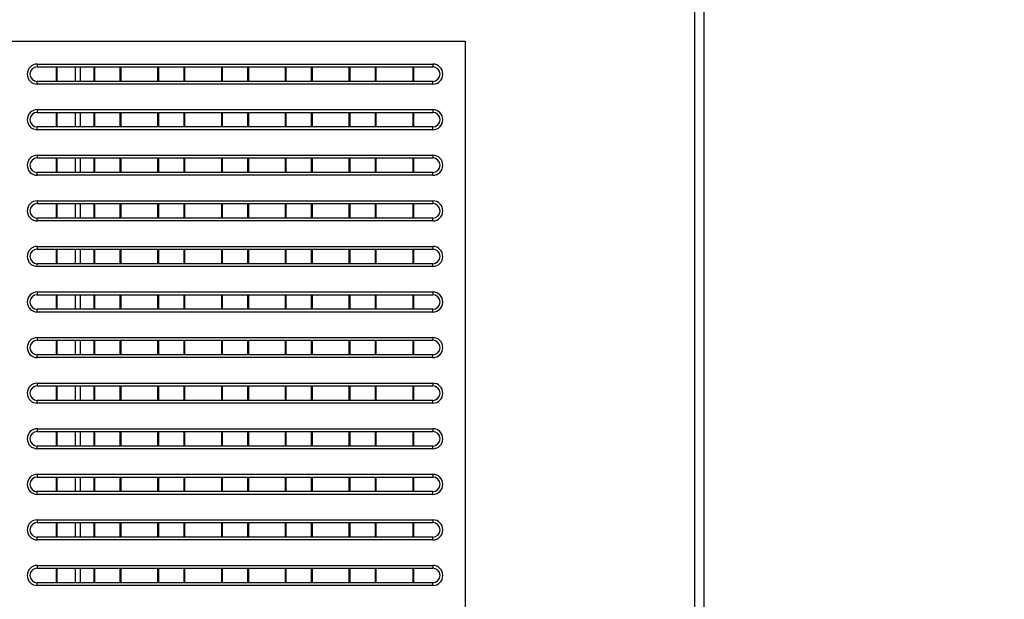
# Model space of a CAD drawing. Header units: millimetres. Extents: x -9020 to -2602, y 1105 to 6065.
# Tile 46 of 80: x -6596 to -6488, y 3132 to 3196. Entities that reach past the tile are written whole.
import ezdxf

# ---------------------------------------------------------------- set-up
doc = ezdxf.new("R2010")
doc.units = ezdxf.units.MM
doc.header["$LTSCALE"] = 65.395
doc.header["$PDSIZE"] = 0.05
doc.layers.get('0').update_dxf_attribs({"linetype": 'CONTINUOUS'})
doc.layers.get('Defpoints').update_dxf_attribs({"linetype": 'CONTINUOUS'})
doc.styles.get("Standard").update_dxf_attribs({"font": 'GOTHIC.TTF', "width": 0.5})
doc.dimstyles.new('ISO-25', dxfattribs={"dimtxt": 2.5, "dimasz": 2.5, "dimexe": 1.25, "dimexo": 0.625, "dimtad": 1, "dimtxsty": 'STANDARD', "dimcen": 2.5, "dimadec": 0, "dimazin": 0, "dimtfac": 1, "dimtmove": 0, "dimatfit": 3, "dimfxl": 1, "dimarcsym": 0})

# ---------------------------------------------------------------- blocks, each defined once
blk = doc.blocks.new('*D17')
at = {"color": 3, "lineweight": -2}
for p, q in [((-6463.8, 3204.35), (-7949.19, 3204.35)), ((-7947.94, 3189.35), (-7947.94, 2637.48)), ((-6463.8, 2622.48), (-7949.19, 2622.48))]:
    blk.add_line(p, q, dxfattribs=at)
at = {"color": 3}
for points in [[(-7945.44, 3189.35), (-7950.44, 3189.35), (-7947.94, 3204.35)], [(-7950.44, 2637.48), (-7945.44, 2637.48), (-7947.94, 2622.48)]]:
    blk.add_solid(points, dxfattribs=at)
at = {"layer": 'Defpoints', "color": 0}
for p in [(-6463.18, 3204.35), (-7947.94, 2622.48), (-6463.18, 2622.48)]:
    blk.add_point(p, dxfattribs=at)
at = {"color": 2, "insert": (-7965.9, 2913.42), "char_height": 20, "attachment_point": 5, "rotation": 90}
blk.add_mtext('582 [22,908]', dxfattribs=at)

msp = doc.modelspace()

# ---------------------------------------------------------------- linework, layer by layer
at = {"color": 7, "linetype": 'Continuous'}
for p, q in [((-6521.03, 3347.95), (-6521.03, 3035.25)), ((-6522.03, 2659.25), (-6522.03, 3202.39)), ((-6594.18, 3191.15), (-6550.78, 3191.15)), ((-6594.18, 3191.15), (-6594.18, 3190.85)), ((-6594.18, 3190.85), (-6550.78, 3190.85)), ((-6592.07, 3189.25), (-6592.07, 3190.85)), ((-6591.98, 3189.25), (-6591.98, 3190.85)), ((-6587.98, 3190.85), (-6587.98, 3189.25)), ((-6587.89, 3190.85), (-6587.89, 3189.25)), ((-6585.07, 3189.25), (-6585.07, 3190.85)), ((-6584.98, 3189.25), (-6584.98, 3190.85)), ((-6580.98, 3190.85), (-6580.98, 3189.25)), ((-6580.89, 3190.85), (-6580.89, 3189.25)), ((-6578.07, 3189.25), (-6578.07, 3190.85)), ((-6577.98, 3189.25), (-6577.98, 3190.85)), ((-6573.98, 3190.85), (-6573.98, 3189.25)), ((-6573.89, 3190.85), (-6573.89, 3189.25)), ((-6571.07, 3189.25), (-6571.07, 3190.85)), ((-6570.98, 3189.25), (-6570.98, 3190.85)), ((-6566.98, 3190.85), (-6566.98, 3189.25)), ((-6566.89, 3190.85), (-6566.89, 3189.25)), ((-6564.07, 3189.25), (-6564.07, 3190.85)), ((-6563.98, 3189.25), (-6563.98, 3190.85)), ((-6559.98, 3190.85), (-6559.98, 3189.25)), ((-6559.89, 3190.85), (-6559.89, 3189.25)), ((-6557.07, 3189.25), (-6557.07, 3190.85)), ((-6556.98, 3189.25), (-6556.98, 3190.85)), ((-6552.98, 3190.85), (-6552.98, 3189.25)), ((-6552.89, 3190.85), (-6552.89, 3189.25)), ((-6550.78, 3191.15), (-6550.78, 3190.85)), ((-6550.78, 3189.25), (-6594.18, 3189.25)), ((-6594.18, 3188.95), (-6594.18, 3189.25)), ((-6550.78, 3188.95), (-6550.78, 3189.25)), ((-6550.78, 3188.95), (-6594.18, 3188.95)), ((-6594.18, 3186.15), (-6550.78, 3186.15)), ((-6594.18, 3186.15), (-6594.18, 3185.85)), ((-6550.78, 3186.15), (-6550.78, 3185.85)), ((-6594.18, 3185.85), (-6550.78, 3185.85)), ((-6592.07, 3184.25), (-6592.07, 3185.85)), ((-6591.98, 3184.25), (-6591.98, 3185.85)), ((-6587.98, 3185.85), (-6587.98, 3184.25)), ((-6587.89, 3185.85), (-6587.89, 3184.25)), ((-6585.07, 3184.25), (-6585.07, 3185.85)), ((-6584.98, 3184.25), (-6584.98, 3185.85)), ((-6580.98, 3185.85), (-6580.98, 3184.25)), ((-6580.89, 3185.85), (-6580.89, 3184.25)), ((-6578.07, 3184.25), (-6578.07, 3185.85)), ((-6577.98, 3184.25), (-6577.98, 3185.85)), ((-6573.98, 3185.85), (-6573.98, 3184.25)), ((-6573.89, 3185.85), (-6573.89, 3184.25)), ((-6571.07, 3184.25), (-6571.07, 3185.85)), ((-6570.98, 3184.25), (-6570.98, 3185.85)), ((-6566.98, 3185.85), (-6566.98, 3184.25)), ((-6566.89, 3185.85), (-6566.89, 3184.25)), ((-6564.07, 3184.25), (-6564.07, 3185.85)), ((-6563.98, 3184.25), (-6563.98, 3185.85)), ((-6559.98, 3185.85), (-6559.98, 3184.25)), ((-6559.89, 3185.85), (-6559.89, 3184.25)), ((-6557.07, 3184.25), (-6557.07, 3185.85)), ((-6556.98, 3184.25), (-6556.98, 3185.85)), ((-6552.98, 3185.85), (-6552.98, 3184.25)), ((-6552.89, 3185.85), (-6552.89, 3184.25)), ((-6550.78, 3184.25), (-6594.18, 3184.25)), ((-6594.18, 3183.95), (-6594.18, 3184.25)), ((-6550.78, 3183.95), (-6594.18, 3183.95)), ((-6550.78, 3183.95), (-6550.78, 3184.25)), ((-6594.18, 3181.15), (-6550.78, 3181.15)), ((-6594.18, 3181.15), (-6594.18, 3180.85)), ((-6594.18, 3180.85), (-6550.78, 3180.85)), ((-6592.07, 3179.25), (-6592.07, 3180.85)), ((-6591.98, 3179.25), (-6591.98, 3180.85)), ((-6587.98, 3180.85), (-6587.98, 3179.25)), ((-6587.89, 3180.85), (-6587.89, 3179.25)), ((-6585.07, 3179.25), (-6585.07, 3180.85)), ((-6584.98, 3179.25), (-6584.98, 3180.85)), ((-6580.98, 3180.85), (-6580.98, 3179.25)), ((-6580.89, 3180.85), (-6580.89, 3179.25)), ((-6578.07, 3179.25), (-6578.07, 3180.85)), ((-6577.98, 3179.25), (-6577.98, 3180.85)), ((-6573.98, 3180.85), (-6573.98, 3179.25)), ((-6573.89, 3180.85), (-6573.89, 3179.25)), ((-6571.07, 3179.25), (-6571.07, 3180.85)), ((-6570.98, 3179.25), (-6570.98, 3180.85)), ((-6566.98, 3180.85), (-6566.98, 3179.25)), ((-6566.89, 3180.85), (-6566.89, 3179.25)), ((-6564.07, 3179.25), (-6564.07, 3180.85)), ((-6563.98, 3179.25), (-6563.98, 3180.85)), ((-6559.98, 3180.85), (-6559.98, 3179.25)), ((-6559.89, 3180.85), (-6559.89, 3179.25)), ((-6557.07, 3179.25), (-6557.07, 3180.85)), ((-6556.98, 3179.25), (-6556.98, 3180.85)), ((-6552.98, 3180.85), (-6552.98, 3179.25)), ((-6552.89, 3180.85), (-6552.89, 3179.25)), ((-6550.78, 3181.15), (-6550.78, 3180.85)), ((-6550.78, 3179.25), (-6594.18, 3179.25)), ((-6594.18, 3178.95), (-6594.18, 3179.25)), ((-6550.78, 3178.95), (-6594.18, 3178.95)), ((-6550.78, 3178.95), (-6550.78, 3179.25)), ((-6594.18, 3176.15), (-6550.78, 3176.15)), ((-6594.18, 3176.15), (-6594.18, 3175.85)), ((-6550.78, 3176.15), (-6550.78, 3175.85)), ((-6594.18, 3175.85), (-6550.78, 3175.85)), ((-6592.07, 3174.25), (-6592.07, 3175.85)), ((-6591.98, 3174.25), (-6591.98, 3175.85)), ((-6587.98, 3175.85), (-6587.98, 3174.25)), ((-6587.89, 3175.85), (-6587.89, 3174.25)), ((-6585.07, 3174.25), (-6585.07, 3175.85)), ((-6584.98, 3174.25), (-6584.98, 3175.85)), ((-6580.98, 3175.85), (-6580.98, 3174.25)), ((-6580.89, 3175.85), (-6580.89, 3174.25)), ((-6578.07, 3174.25), (-6578.07, 3175.85)), ((-6577.98, 3174.25), (-6577.98, 3175.85)), ((-6573.98, 3175.85), (-6573.98, 3174.25)), ((-6573.89, 3175.85), (-6573.89, 3174.25)), ((-6571.07, 3174.25), (-6571.07, 3175.85)), ((-6570.98, 3174.25), (-6570.98, 3175.85)), ((-6566.98, 3175.85), (-6566.98, 3174.25)), ((-6566.89, 3175.85), (-6566.89, 3174.25)), ((-6564.07, 3174.25), (-6564.07, 3175.85)), ((-6563.98, 3174.25), (-6563.98, 3175.85)), ((-6559.98, 3175.85), (-6559.98, 3174.25)), ((-6559.89, 3175.85), (-6559.89, 3174.25)), ((-6557.07, 3174.25), (-6557.07, 3175.85)), ((-6556.98, 3174.25), (-6556.98, 3175.85)), ((-6552.98, 3175.85), (-6552.98, 3174.25)), ((-6552.89, 3175.85), (-6552.89, 3174.25)), ((-6550.78, 3174.25), (-6594.18, 3174.25)), ((-6594.18, 3173.95), (-6594.18, 3174.25)), ((-6550.78, 3173.95), (-6550.78, 3174.25)), ((-6550.78, 3173.95), (-6594.18, 3173.95)), ((-6594.18, 3171.15), (-6550.78, 3171.15)), ((-6594.18, 3171.15), (-6594.18, 3170.85)), ((-6594.18, 3170.85), (-6550.78, 3170.85)), ((-6592.07, 3169.25), (-6592.07, 3170.85)), ((-6591.98, 3169.25), (-6591.98, 3170.85)), ((-6587.98, 3170.85), (-6587.98, 3169.25)), ((-6587.89, 3170.85), (-6587.89, 3169.25)), ((-6585.07, 3169.25), (-6585.07, 3170.85)), ((-6584.98, 3169.25), (-6584.98, 3170.85)), ((-6580.98, 3170.85), (-6580.98, 3169.25)), ((-6580.89, 3170.85), (-6580.89, 3169.25)), ((-6578.07, 3169.25), (-6578.07, 3170.85)), ((-6577.98, 3169.25), (-6577.98, 3170.85)), ((-6573.98, 3170.85), (-6573.98, 3169.25)), ((-6573.89, 3170.85), (-6573.89, 3169.25)), ((-6571.07, 3169.25), (-6571.07, 3170.85)), ((-6570.98, 3169.25), (-6570.98, 3170.85)), ((-6566.98, 3170.85), (-6566.98, 3169.25)), ((-6566.89, 3170.85), (-6566.89, 3169.25)), ((-6564.07, 3169.25), (-6564.07, 3170.85)), ((-6563.98, 3169.25), (-6563.98, 3170.85)), ((-6559.98, 3170.85), (-6559.98, 3169.25)), ((-6559.89, 3170.85), (-6559.89, 3169.25)), ((-6557.07, 3169.25), (-6557.07, 3170.85)), ((-6556.98, 3169.25), (-6556.98, 3170.85)), ((-6552.98, 3170.85), (-6552.98, 3169.25)), ((-6552.89, 3170.85), (-6552.89, 3169.25)), ((-6550.78, 3171.15), (-6550.78, 3170.85)), ((-6550.78, 3169.25), (-6594.18, 3169.25)), ((-6594.18, 3168.95), (-6594.18, 3169.25)), ((-6550.78, 3168.95), (-6594.18, 3168.95)), ((-6550.78, 3168.95), (-6550.78, 3169.25)), ((-6594.18, 3166.15), (-6550.78, 3166.15)), ((-6594.18, 3166.15), (-6594.18, 3165.85)), ((-6594.18, 3165.85), (-6550.78, 3165.85)), ((-6592.07, 3164.25), (-6592.07, 3165.85)), ((-6591.98, 3164.25), (-6591.98, 3165.85)), ((-6587.98, 3165.85), (-6587.98, 3164.25)), ((-6587.89, 3165.85), (-6587.89, 3164.25)), ((-6585.07, 3164.25), (-6585.07, 3165.85)), ((-6584.98, 3164.25), (-6584.98, 3165.85)), ((-6580.98, 3165.85), (-6580.98, 3164.25)), ((-6580.89, 3165.85), (-6580.89, 3164.25)), ((-6578.07, 3164.25), (-6578.07, 3165.85)), ((-6577.98, 3164.25), (-6577.98, 3165.85)), ((-6573.98, 3165.85), (-6573.98, 3164.25)), ((-6573.89, 3165.85), (-6573.89, 3164.25)), ((-6571.07, 3164.25), (-6571.07, 3165.85)), ((-6570.98, 3164.25), (-6570.98, 3165.85)), ((-6566.98, 3165.85), (-6566.98, 3164.25)), ((-6566.89, 3165.85), (-6566.89, 3164.25)), ((-6564.07, 3164.25), (-6564.07, 3165.85)), ((-6563.98, 3164.25), (-6563.98, 3165.85)), ((-6559.98, 3165.85), (-6559.98, 3164.25)), ((-6559.89, 3165.85), (-6559.89, 3164.25)), ((-6557.07, 3164.25), (-6557.07, 3165.85)), ((-6556.98, 3164.25), (-6556.98, 3165.85)), ((-6552.98, 3165.85), (-6552.98, 3164.25)), ((-6552.89, 3165.85), (-6552.89, 3164.25)), ((-6550.78, 3166.15), (-6550.78, 3165.85)), ((-6550.78, 3164.25), (-6594.18, 3164.25)), ((-6594.18, 3163.95), (-6594.18, 3164.25)), ((-6550.78, 3163.95), (-6594.18, 3163.95)), ((-6550.78, 3163.95), (-6550.78, 3164.25)), ((-6594.18, 3161.15), (-6550.78, 3161.15)), ((-6594.18, 3161.15), (-6594.18, 3160.85)), ((-6550.78, 3161.15), (-6550.78, 3160.85)), ((-6594.18, 3160.85), (-6550.78, 3160.85)), ((-6592.07, 3159.25), (-6592.07, 3160.85)), ((-6591.98, 3159.25), (-6591.98, 3160.85)), ((-6587.98, 3160.85), (-6587.98, 3159.25)), ((-6587.89, 3160.85), (-6587.89, 3159.25)), ((-6585.07, 3159.25), (-6585.07, 3160.85)), ((-6584.98, 3159.25), (-6584.98, 3160.85)), ((-6580.98, 3160.85), (-6580.98, 3159.25)), ((-6580.89, 3160.85), (-6580.89, 3159.25)), ((-6578.07, 3159.25), (-6578.07, 3160.85)), ((-6577.98, 3159.25), (-6577.98, 3160.85)), ((-6573.98, 3160.85), (-6573.98, 3159.25)), ((-6573.89, 3160.85), (-6573.89, 3159.25)), ((-6571.07, 3159.25), (-6571.07, 3160.85)), ((-6570.98, 3159.25), (-6570.98, 3160.85)), ((-6566.98, 3160.85), (-6566.98, 3159.25)), ((-6566.89, 3160.85), (-6566.89, 3159.25)), ((-6564.07, 3159.25), (-6564.07, 3160.85)), ((-6563.98, 3159.25), (-6563.98, 3160.85)), ((-6559.98, 3160.85), (-6559.98, 3159.25)), ((-6559.89, 3160.85), (-6559.89, 3159.25)), ((-6557.07, 3159.25), (-6557.07, 3160.85)), ((-6556.98, 3159.25), (-6556.98, 3160.85)), ((-6552.98, 3160.85), (-6552.98, 3159.25)), ((-6552.89, 3160.85), (-6552.89, 3159.25)), ((-6550.78, 3159.25), (-6594.18, 3159.25)), ((-6594.18, 3158.95), (-6594.18, 3159.25)), ((-6550.78, 3158.95), (-6594.18, 3158.95)), ((-6550.78, 3158.95), (-6550.78, 3159.25)), ((-6594.18, 3156.15), (-6550.78, 3156.15)), ((-6594.18, 3156.15), (-6594.18, 3155.85)), ((-6594.18, 3155.85), (-6550.78, 3155.85)), ((-6592.07, 3154.25), (-6592.07, 3155.85)), ((-6591.98, 3154.25), (-6591.98, 3155.85)), ((-6587.98, 3155.85), (-6587.98, 3154.25)), ((-6587.89, 3155.85), (-6587.89, 3154.25)), ((-6585.07, 3154.25), (-6585.07, 3155.85)), ((-6584.98, 3154.25), (-6584.98, 3155.85)), ((-6580.98, 3155.85), (-6580.98, 3154.25)), ((-6580.89, 3155.85), (-6580.89, 3154.25)), ((-6578.07, 3154.25), (-6578.07, 3155.85)), ((-6577.98, 3154.25), (-6577.98, 3155.85)), ((-6573.98, 3155.85), (-6573.98, 3154.25)), ((-6573.89, 3155.85), (-6573.89, 3154.25)), ((-6571.07, 3154.25), (-6571.07, 3155.85)), ((-6570.98, 3154.25), (-6570.98, 3155.85)), ((-6566.98, 3155.85), (-6566.98, 3154.25)), ((-6566.89, 3155.85), (-6566.89, 3154.25)), ((-6564.07, 3154.25), (-6564.07, 3155.85)), ((-6563.98, 3154.25), (-6563.98, 3155.85)), ((-6559.98, 3155.85), (-6559.98, 3154.25)), ((-6559.89, 3155.85), (-6559.89, 3154.25)), ((-6557.07, 3154.25), (-6557.07, 3155.85)), ((-6556.98, 3154.25), (-6556.98, 3155.85)), ((-6552.98, 3155.85), (-6552.98, 3154.25)), ((-6552.89, 3155.85), (-6552.89, 3154.25)), ((-6550.78, 3156.15), (-6550.78, 3155.85)), ((-6550.78, 3154.25), (-6594.18, 3154.25)), ((-6594.18, 3153.95), (-6594.18, 3154.25)), ((-6550.78, 3153.95), (-6594.18, 3153.95)), ((-6550.78, 3153.95), (-6550.78, 3154.25)), ((-6594.18, 3151.15), (-6550.78, 3151.15)), ((-6594.18, 3151.15), (-6594.18, 3150.85)), ((-6594.18, 3150.85), (-6550.78, 3150.85)), ((-6592.07, 3149.25), (-6592.07, 3150.85)), ((-6591.98, 3149.25), (-6591.98, 3150.85)), ((-6587.98, 3150.85), (-6587.98, 3149.25)), ((-6587.89, 3150.85), (-6587.89, 3149.25)), ((-6585.07, 3149.25), (-6585.07, 3150.85)), ((-6584.98, 3149.25), (-6584.98, 3150.85)), ((-6580.98, 3150.85), (-6580.98, 3149.25)), ((-6580.89, 3150.85), (-6580.89, 3149.25)), ((-6578.07, 3149.25), (-6578.07, 3150.85)), ((-6577.98, 3149.25), (-6577.98, 3150.85)), ((-6573.98, 3150.85), (-6573.98, 3149.25)), ((-6573.89, 3150.85), (-6573.89, 3149.25)), ((-6571.07, 3149.25), (-6571.07, 3150.85)), ((-6570.98, 3149.25), (-6570.98, 3150.85)), ((-6566.98, 3150.85), (-6566.98, 3149.25)), ((-6566.89, 3150.85), (-6566.89, 3149.25)), ((-6564.07, 3149.25), (-6564.07, 3150.85)), ((-6563.98, 3149.25), (-6563.98, 3150.85)), ((-6559.98, 3150.85), (-6559.98, 3149.25)), ((-6559.89, 3150.85), (-6559.89, 3149.25)), ((-6557.07, 3149.25), (-6557.07, 3150.85)), ((-6556.98, 3149.25), (-6556.98, 3150.85)), ((-6552.98, 3150.85), (-6552.98, 3149.25)), ((-6552.89, 3150.85), (-6552.89, 3149.25)), ((-6550.78, 3151.15), (-6550.78, 3150.85)), ((-6550.78, 3149.25), (-6594.18, 3149.25)), ((-6594.18, 3148.95), (-6594.18, 3149.25)), ((-6550.78, 3148.95), (-6550.78, 3149.25)), ((-6550.78, 3148.95), (-6594.18, 3148.95)), ((-6594.18, 3146.15), (-6550.78, 3146.15)), ((-6594.18, 3146.15), (-6594.18, 3145.85)), ((-6550.78, 3146.15), (-6550.78, 3145.85)), ((-6594.18, 3145.85), (-6550.78, 3145.85)), ((-6592.07, 3144.25), (-6592.07, 3145.85)), ((-6591.98, 3144.25), (-6591.98, 3145.85)), ((-6587.98, 3145.85), (-6587.98, 3144.25)), ((-6587.89, 3145.85), (-6587.89, 3144.25)), ((-6585.07, 3144.25), (-6585.07, 3145.85)), ((-6584.98, 3144.25), (-6584.98, 3145.85)), ((-6580.98, 3145.85), (-6580.98, 3144.25)), ((-6580.89, 3145.85), (-6580.89, 3144.25)), ((-6578.07, 3144.25), (-6578.07, 3145.85)), ((-6577.98, 3144.25), (-6577.98, 3145.85)), ((-6573.98, 3145.85), (-6573.98, 3144.25)), ((-6573.89, 3145.85), (-6573.89, 3144.25)), ((-6571.07, 3144.25), (-6571.07, 3145.85)), ((-6570.98, 3144.25), (-6570.98, 3145.85)), ((-6566.98, 3145.85), (-6566.98, 3144.25)), ((-6566.89, 3145.85), (-6566.89, 3144.25)), ((-6564.07, 3144.25), (-6564.07, 3145.85)), ((-6563.98, 3144.25), (-6563.98, 3145.85)), ((-6559.98, 3145.85), (-6559.98, 3144.25)), ((-6559.89, 3145.85), (-6559.89, 3144.25)), ((-6557.07, 3144.25), (-6557.07, 3145.85)), ((-6556.98, 3144.25), (-6556.98, 3145.85)), ((-6552.98, 3145.85), (-6552.98, 3144.25)), ((-6552.89, 3145.85), (-6552.89, 3144.25)), ((-6550.78, 3144.25), (-6594.18, 3144.25)), ((-6594.18, 3143.95), (-6594.18, 3144.25)), ((-6550.78, 3143.95), (-6594.18, 3143.95)), ((-6550.78, 3143.95), (-6550.78, 3144.25)), ((-6594.18, 3141.15), (-6550.78, 3141.15)), ((-6594.18, 3141.15), (-6594.18, 3140.85)), ((-6594.18, 3140.85), (-6550.78, 3140.85)), ((-6592.07, 3139.25), (-6592.07, 3140.85)), ((-6591.98, 3139.25), (-6591.98, 3140.85)), ((-6587.98, 3140.85), (-6587.98, 3139.25)), ((-6587.89, 3140.85), (-6587.89, 3139.25)), ((-6585.07, 3139.25), (-6585.07, 3140.85)), ((-6584.98, 3139.25), (-6584.98, 3140.85)), ((-6580.98, 3140.85), (-6580.98, 3139.25)), ((-6580.89, 3140.85), (-6580.89, 3139.25)), ((-6578.07, 3139.25), (-6578.07, 3140.85)), ((-6577.98, 3139.25), (-6577.98, 3140.85)), ((-6573.98, 3140.85), (-6573.98, 3139.25)), ((-6573.89, 3140.85), (-6573.89, 3139.25)), ((-6571.07, 3139.25), (-6571.07, 3140.85)), ((-6570.98, 3139.25), (-6570.98, 3140.85)), ((-6566.98, 3140.85), (-6566.98, 3139.25)), ((-6566.89, 3140.85), (-6566.89, 3139.25)), ((-6564.07, 3139.25), (-6564.07, 3140.85)), ((-6563.98, 3139.25), (-6563.98, 3140.85)), ((-6559.98, 3140.85), (-6559.98, 3139.25)), ((-6559.89, 3140.85), (-6559.89, 3139.25)), ((-6557.07, 3139.25), (-6557.07, 3140.85)), ((-6556.98, 3139.25), (-6556.98, 3140.85)), ((-6552.98, 3140.85), (-6552.98, 3139.25)), ((-6552.89, 3140.85), (-6552.89, 3139.25)), ((-6550.78, 3141.15), (-6550.78, 3140.85)), ((-6550.78, 3139.25), (-6594.18, 3139.25)), ((-6594.18, 3138.95), (-6594.18, 3139.25)), ((-6550.78, 3138.95), (-6594.18, 3138.95)), ((-6550.78, 3138.95), (-6550.78, 3139.25)), ((-6594.18, 3136.15), (-6550.78, 3136.15)), ((-6594.18, 3136.15), (-6594.18, 3135.85)), ((-6594.18, 3135.85), (-6550.78, 3135.85)), ((-6592.07, 3134.25), (-6592.07, 3135.85)), ((-6591.98, 3134.25), (-6591.98, 3135.85)), ((-6587.98, 3135.85), (-6587.98, 3134.25)), ((-6587.89, 3135.85), (-6587.89, 3134.25)), ((-6585.07, 3134.25), (-6585.07, 3135.85)), ((-6584.98, 3134.25), (-6584.98, 3135.85)), ((-6580.98, 3135.85), (-6580.98, 3134.25)), ((-6580.89, 3135.85), (-6580.89, 3134.25)), ((-6578.07, 3134.25), (-6578.07, 3135.85)), ((-6577.98, 3134.25), (-6577.98, 3135.85)), ((-6573.98, 3135.85), (-6573.98, 3134.25)), ((-6573.89, 3135.85), (-6573.89, 3134.25)), ((-6571.07, 3134.25), (-6571.07, 3135.85)), ((-6570.98, 3134.25), (-6570.98, 3135.85)), ((-6566.98, 3135.85), (-6566.98, 3134.25)), ((-6566.89, 3135.85), (-6566.89, 3134.25)), ((-6564.07, 3134.25), (-6564.07, 3135.85)), ((-6563.98, 3134.25), (-6563.98, 3135.85)), ((-6559.98, 3135.85), (-6559.98, 3134.25)), ((-6559.89, 3135.85), (-6559.89, 3134.25)), ((-6557.07, 3134.25), (-6557.07, 3135.85)), ((-6556.98, 3134.25), (-6556.98, 3135.85)), ((-6552.98, 3135.85), (-6552.98, 3134.25)), ((-6552.89, 3135.85), (-6552.89, 3134.25)), ((-6550.78, 3136.15), (-6550.78, 3135.85)), ((-6550.78, 3134.25), (-6594.18, 3134.25)), ((-6594.18, 3133.95), (-6594.18, 3134.25)), ((-6550.78, 3133.95), (-6550.78, 3134.25)), ((-6550.78, 3133.95), (-6594.18, 3133.95))]:
    msp.add_line(p, q, dxfattribs=at)
at = {"color": 3, "linetype": 'Continuous'}
for p, q in [((-6590, 3189.25), (-6590, 3190.85)), ((-6589.43, 3189.25), (-6589.43, 3190.85)), ((-6590, 3184.25), (-6590, 3185.85)), ((-6589.43, 3184.25), (-6589.43, 3185.85)), ((-6590, 3179.25), (-6590, 3180.85)), ((-6589.43, 3179.25), (-6589.43, 3180.85)), ((-6590, 3174.25), (-6590, 3175.85)), ((-6589.43, 3174.25), (-6589.43, 3175.85)), ((-6590, 3169.25), (-6590, 3170.85)), ((-6589.43, 3169.25), (-6589.43, 3170.85)), ((-6590, 3164.25), (-6590, 3165.85)), ((-6589.43, 3164.25), (-6589.43, 3165.85)), ((-6590, 3159.25), (-6590, 3160.85)), ((-6589.43, 3159.25), (-6589.43, 3160.85)), ((-6590, 3154.25), (-6590, 3155.85)), ((-6589.43, 3154.25), (-6589.43, 3155.85)), ((-6590, 3149.25), (-6590, 3150.85)), ((-6589.43, 3149.25), (-6589.43, 3150.85)), ((-6590, 3144.25), (-6590, 3145.85)), ((-6589.43, 3144.25), (-6589.43, 3145.85)), ((-6590, 3139.25), (-6590, 3140.85)), ((-6589.43, 3139.25), (-6589.43, 3140.85)), ((-6590, 3134.25), (-6590, 3135.85)), ((-6589.43, 3134.25), (-6589.43, 3135.85))]:
    msp.add_line(p, q, dxfattribs=at)
at = {"color": 4}
msp.add_lwpolyline([(-6597.11, 3193.66), (-6547.21, 3193.66), (-6547.21, 2915.94), (-6597.11, 2915.94)], close=True, dxfattribs=at)
at = {"color": 7, "linetype": 'Continuous'}
for centre, radius, start, end in [((-6594.18, 3190.05), 1.1, 90, 270), ((-6594.18, 3190.05), 0.8, 90, 270), ((-6550.78, 3190.05), 1.1, 270, 90), ((-6550.78, 3190.05), 0.8, 270, 90), ((-6594.18, 3185.05), 1.1, 90, 270), ((-6550.78, 3185.05), 1.1, 270, 90), ((-6594.18, 3185.05), 0.8, 90, 270), ((-6550.78, 3185.05), 0.8, 270, 90), ((-6594.18, 3180.05), 1.1, 90, 270), ((-6594.18, 3180.05), 0.8, 90, 270), ((-6550.78, 3180.05), 1.1, 270, 90), ((-6550.78, 3180.05), 0.8, 270, 90), ((-6594.18, 3175.05), 1.1, 90, 270), ((-6550.78, 3175.05), 1.1, 270, 90), ((-6594.18, 3175.05), 0.8, 90, 270), ((-6550.78, 3175.05), 0.8, 270, 90), ((-6594.18, 3170.05), 1.1, 90, 270), ((-6594.18, 3170.05), 0.8, 90, 270), ((-6550.78, 3170.05), 1.1, 270, 90), ((-6550.78, 3170.05), 0.8, 270, 90), ((-6594.18, 3165.05), 1.1, 90, 270), ((-6594.18, 3165.05), 0.8, 90, 270), ((-6550.78, 3165.05), 1.1, 270, 90), ((-6550.78, 3165.05), 0.8, 270, 90), ((-6594.18, 3160.05), 1.1, 90, 270), ((-6550.78, 3160.05), 1.1, 270, 90), ((-6594.18, 3160.05), 0.8, 90, 270), ((-6550.78, 3160.05), 0.8, 270, 90), ((-6594.18, 3155.05), 1.1, 90, 270), ((-6594.18, 3155.05), 0.8, 90, 270), ((-6550.78, 3155.05), 1.1, 270, 90), ((-6550.78, 3155.05), 0.8, 270, 90), ((-6594.18, 3150.05), 1.1, 90, 270), ((-6594.18, 3150.05), 0.8, 90, 270), ((-6550.78, 3150.05), 1.1, 270, 90), ((-6550.78, 3150.05), 0.8, 270, 90), ((-6594.18, 3145.05), 1.1, 90, 270), ((-6550.78, 3145.05), 1.1, 270, 90), ((-6594.18, 3145.05), 0.8, 90, 270), ((-6550.78, 3145.05), 0.8, 270, 90), ((-6594.18, 3140.05), 1.1, 90, 270), ((-6594.18, 3140.05), 0.8, 90, 270), ((-6550.78, 3140.05), 1.1, 270, 90), ((-6550.78, 3140.05), 0.8, 270, 90), ((-6594.18, 3135.05), 1.1, 90, 270), ((-6594.18, 3135.05), 0.8, 90, 270), ((-6550.78, 3135.05), 1.1, 270, 90), ((-6550.78, 3135.05), 0.8, 270, 90)]:
    msp.add_arc(centre, radius, start, end, dxfattribs=at)

# ---------------------------------------------------------------- dimensions: what is measured, and where the dimension line sits
dim = msp.add_linear_dim(base=(-7947.94, 2622.48), p1=(-6463.18, 3204.35), p2=(-6463.18, 2622.48), angle=90, dimstyle='ISO-25', override={"dimtxt": 20, "dimasz": 15, "dimgap": 5, "dimdec": 0, "dimclrd": 3, "dimclre": 3, "dimclrt": 2, "dimadec": 1, "dimtp": 0.3, "dimtm": 0.3, "dimtofl": 0})
dim.commit()
dim.dimension.update_dxf_attribs({"geometry": '*D17', "text_midpoint": (-7965.9, 2913.42)})

doc.saveas('drawing.dxf')
